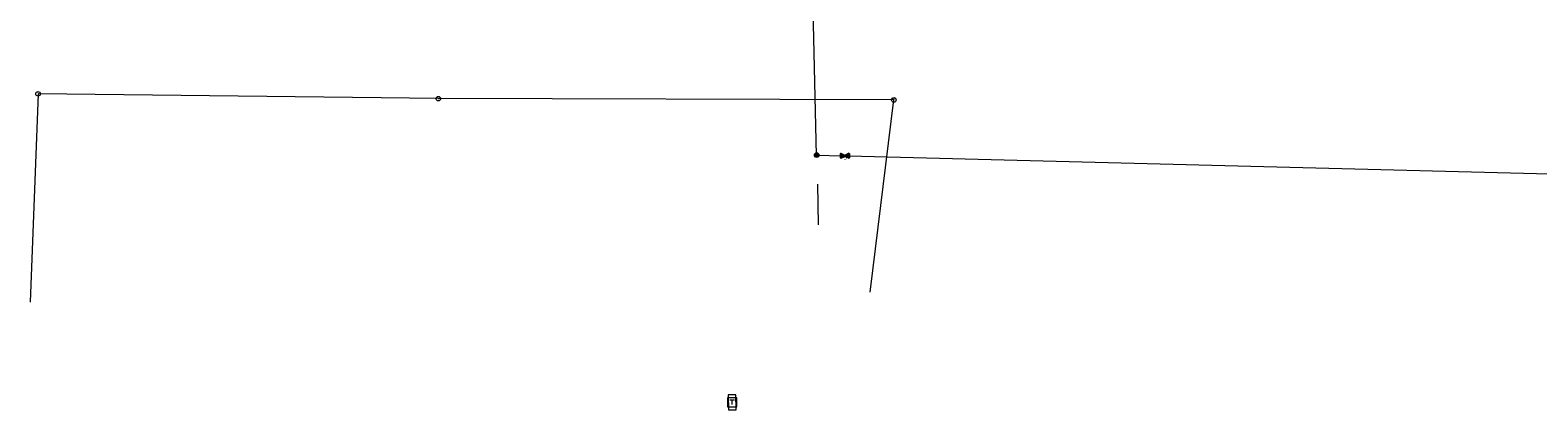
# Model space of a CAD drawing. Header units: metres. Extents: x 124576 to 133557, y 395865 to 402386.
# Tile 206 of 256: x 127460 to 127624, y 402060 to 402102. Entities that reach past the tile are written whole.
import ezdxf
from ezdxf.enums import TextEntityAlignment as Align

# ---------------------------------------------------------------- set-up
doc = ezdxf.new("R2010")
doc.units = ezdxf.units.M
doc.header["$MEASUREMENT"] = 0
for name, color, linetype, lineweight, true_color in [('LG_Gas_Hoge_Druk_Enexis_Netbeheer_BV', 7, 'Continuous', 13, 0xff9b00), ('LG_Gas_Hoge_Druk_P_Enexis_Netbeheer_BV', 7, 'Continuous', 13, 0xff9b00), ('LG_Laag_Spanning', 7, 'Continuous', 13, 0x960000), ('LG_Riool_Vrij_Verval_Gemeente_Tilburg_Ruimtelijke_Uitvoering', 7, 'Continuous', 13, 0xca00a0)]:
    doc.layers.add(name, color=color, linetype=linetype, lineweight=lineweight, true_color=true_color)
doc.layers.add('LG_Laag_Spanning_P_Enexis_Netbeheer_BV', color=7, linetype='Continuous', lineweight=0)
doc.layers.add('LG_Riool_Vrij_Verval_P_Gemeente_Tilburg_Ruimtelijke_Uitvoering', color=7, linetype='Continuous', lineweight=0)
doc.styles.add('Style-Arial Narrow', font='ARIALN.TTF')

# ---------------------------------------------------------------- blocks, each defined once
blk = doc.blocks.new('Overgangsstuk_1')
at = {"layer": 'LG_Gas_Hoge_Druk_P_Enexis_Netbeheer_BV'}
for radius in [2.5, 2, 1.5, 1, 0.5]:
    blk.add_circle((0, 0), radius, dxfattribs=at)
blk = doc.blocks.new('Verloopstuk_1')
at = {"layer": 'LG_Gas_Hoge_Druk_P_Enexis_Netbeheer_BV', "lineweight": 30, "flags": 128}
for points in [[(-3, 0), (-7.6, -2.3), (-7.6, 2.3), (-3, 0)], [(-3, 0), (1.6, -2.3), (1.5, 2.3), (-3, 0)]]:
    blk.add_lwpolyline(points, close=True, dxfattribs=at)
at = {"layer": 'LG_Gas_Hoge_Druk_P_Enexis_Netbeheer_BV', "color": 7, "linetype": 'Continuous', "style": 'Style-Arial Narrow'}
blk.add_text('G', height=3.5, dxfattribs=at).set_placement((-3.1, 2.6), align=Align.MIDDLE_CENTER)
blk = doc.blocks.new('Aansluitkast_1')
at = {"layer": 'LG_Laag_Spanning_P_Enexis_Netbeheer_BV'}
for p, q in [((-2.5, 2.5), (2.5, 2.5)), ((0, -2.5), (0, 2.5))]:
    blk.add_line(p, q, dxfattribs=at)
at = {"layer": 'LG_Laag_Spanning_P_Enexis_Netbeheer_BV', "flags": 128}
blk.add_lwpolyline([(-5, -5), (5, -5), (5, 5), (-5, 5), (-5, -5)], close=True, dxfattribs=at)
blk = doc.blocks.new('Onbekend_2')
at = {"layer": 'LG_Riool_Vrij_Verval_P_Gemeente_Tilburg_Ruimtelijke_Uitvoering'}
blk.add_hatch(color=256, dxfattribs=at).paths.add_polyline_path([(-0.3, -1.1, -0.262633), (0.2, 0.2), (0.6, 0.5, 0.379827), (0.7, 1.3), (0.7, 1.3, 0.228508), (0, 1.5), (0, 1.5, 0.459053), (-0.8, 0.8), (-1.3, 0.9, -0.414214), (-0.1, 2, -0.243799), (1.1, 1.5, -0.379827), (0.9, 0.1), (0.5, -0.2, 0.262633), (0.2, -1.1), (-0.2, -1.1)])
blk.add_circle((0, 0), 2.5, dxfattribs=at)
at = {"layer": 'LG_Riool_Vrij_Verval_P_Gemeente_Tilburg_Ruimtelijke_Uitvoering', "extrusion": (0, 0, -1)}
blk.add_solid([(0.3, -2.1), (-0.2, -2.1), (0.3, -1.5), (-0.2, -1.5)], dxfattribs=at)

msp = doc.modelspace()

# ---------------------------------------------------------------- linework, layer by layer
at = {"layer": 'LG_Gas_Hoge_Druk_Enexis_Netbeheer_BV'}
for p, q in [((127545.46, 402088.02), (127548.24, 402087.94)), ((127545.54, 402084.87), (127545.64, 402080.43))]:
    msp.add_line(p, q, dxfattribs=at)
at = {"layer": 'LG_Gas_Hoge_Druk_Enexis_Netbeheer_BV', "flags": 128}
for points in [[(127545.46, 402088.02), (127544.3, 402138.79), (127543.85, 402157.1), (127543.8, 402158.94), (127543.8, 402159.1), (127543.79, 402159.6), (127543.77, 402160.1)], [(127548.24, 402087.94), (127548.91, 402087.93), (127903.39, 402078.85)]]:
    msp.add_lwpolyline(points, dxfattribs=at)
at = {"layer": 'LG_Laag_Spanning', "flags": 128}
msp.add_lwpolyline([(127536.68, 402060.33), (127536.68, 402060.33), (127536.68, 402060.33), (127536.68, 402060.33), (127536.68, 402060.33), (127536.69, 402060.33), (127536.69, 402060.33), (127536.69, 402060.33), (127536.69, 402060.33), (127536.69, 402060.34), (127536.69, 402060.34), (127536.69, 402060.34), (127536.69, 402060.34), (127536.67, 402061.94), (127536.67, 402061.94), (127536.67, 402061.94), (127536.67, 402061.94), (127536.67, 402061.94), (127536.67, 402061.95), (127536.67, 402061.95), (127536.67, 402061.95), (127536.67, 402061.95), (127536.66, 402061.95), (127536.66, 402061.95), (127536.66, 402061.95), (127536.66, 402061.95), (127535.86, 402061.94), (127535.86, 402061.94), (127535.86, 402061.94), (127535.86, 402061.94), (127535.86, 402061.94), (127535.85, 402061.94), (127535.85, 402061.94), (127535.85, 402061.94), (127535.85, 402061.94), (127535.85, 402061.93), (127535.85, 402061.93), (127535.85, 402061.93), (127535.85, 402061.93), (127535.87, 402060.33), (127535.87, 402060.33), (127535.87, 402060.33), (127535.87, 402060.33), (127535.87, 402060.33), (127535.87, 402060.32), (127535.87, 402060.32), (127535.87, 402060.32), (127535.87, 402060.32), (127535.88, 402060.32), (127535.88, 402060.32), (127535.88, 402060.32), (127535.88, 402060.32), (127536.68, 402060.33)], dxfattribs=at)
at = {"layer": 'LG_Riool_Vrij_Verval_Gemeente_Tilburg_Ruimtelijke_Uitvoering'}
for p, q in [((127460.76, 402094.68), (127459.9, 402072.03)), ((127504.3, 402094.15), (127460.76, 402094.68)), ((127553.86, 402094.01), (127504.3, 402094.15)), ((127551.3, 402073.1), (127553.86, 402094.01))]:
    msp.add_line(p, q, dxfattribs=at)

# ---------------------------------------------------------------- block references
at = {"layer": 'LG_Gas_Hoge_Druk_P_Enexis_Netbeheer_BV', "xscale": 0.1, "yscale": 0.1, "zscale": 0.1, "rotation": 89}
msp.add_blockref('Overgangsstuk_1', (127545.46, 402088.02), dxfattribs=at)
at = {"layer": 'LG_Gas_Hoge_Druk_P_Enexis_Netbeheer_BV', "color": 7, "linetype": 'Continuous', "xscale": 0.1, "yscale": 0.1, "zscale": 0.1, "rotation": 181}
msp.add_blockref('Verloopstuk_1', (127548.24, 402087.94), dxfattribs=at)
at = {"layer": 'LG_Laag_Spanning_P_Enexis_Netbeheer_BV', "xscale": 0.1, "yscale": 0.1, "zscale": 0.1}
msp.add_blockref('Aansluitkast_1', (127536.27, 402061.14), dxfattribs=at)
at = {"layer": 'LG_Riool_Vrij_Verval_P_Gemeente_Tilburg_Ruimtelijke_Uitvoering', "xscale": 0.1, "yscale": 0.1, "zscale": 0.1}
for p in [(127460.76, 402094.68), (127504.3, 402094.15), (127553.86, 402094.01)]:
    msp.add_blockref('Onbekend_2', p, dxfattribs=at)

doc.saveas('drawing.dxf')
